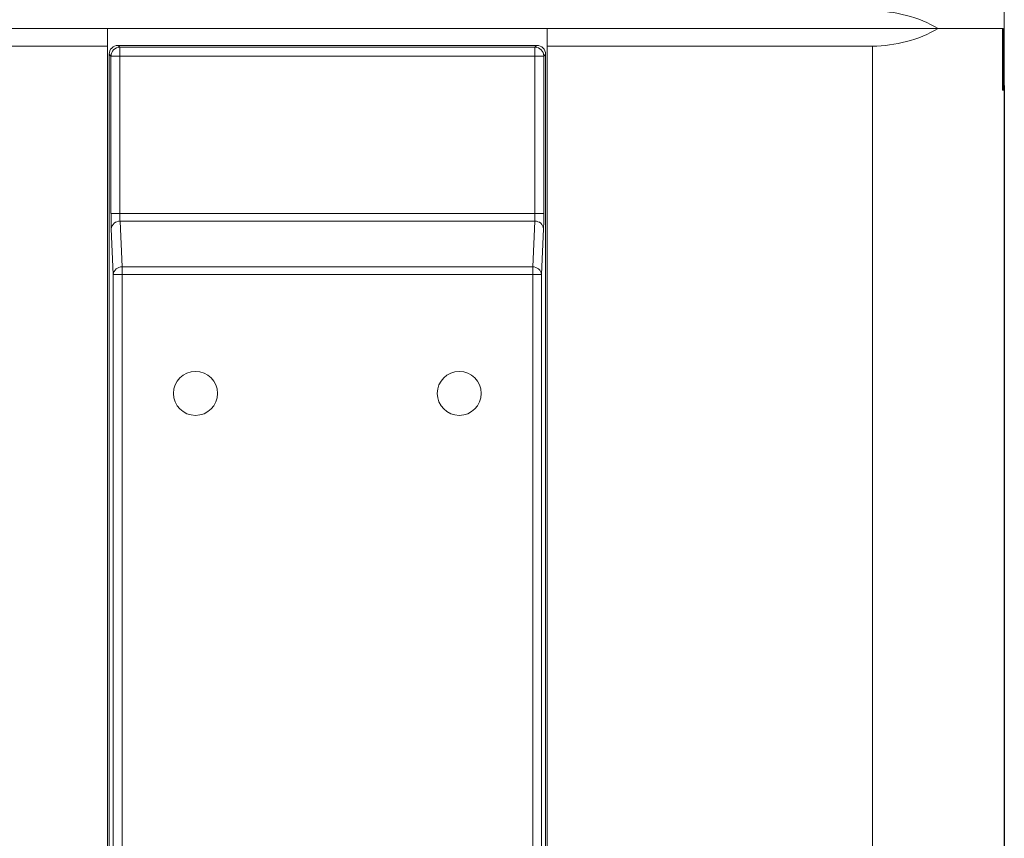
# Model space of a CAD drawing. Header units: millimetres. Extents: x 0 to 420, y 0 to 297.
# Tile 32 of 131: x 113.47 to 119.07, y 175.5 to 180.15. Entities that reach past the tile are written whole.
import ezdxf

# ---------------------------------------------------------------- set-up
doc = ezdxf.new("R2010")
doc.units = ezdxf.units.MM
doc.layers.add('0COTES', color=5, linetype='Continuous')
doc.styles.add('SLDTEXTSTYLE0', font='TXT', dxfattribs={"width": 0.75})
doc.dimstyles.new('SLDDIMSTYLE0', dxfattribs={"dimtxt": 3.5, "dimasz": 3.302, "dimexe": 0, "dimexo": 0.0625, "dimgap": 0.875, "dimtad": 1, "dimdec": 0, "dimlfac": 20, "dimrnd": 1e-09, "dimzin": 12, "dimdsep": 46, "dimtxsty": 'SLDTEXTSTYLE0', "dimsah": 1, "dimcen": 0.09, "dimadec": 0, "dimazin": 3, "dimtfac": 1, "dimtdec": 0, "dimtofl": 0, "dimtmove": 0, "dimatfit": 3, "dimfxl": 0, "dimfrac": 2, "dimtolj": 1, "dimtzin": 12, "dimarcsym": 0})

# ---------------------------------------------------------------- blocks, each defined once
blk = doc.blocks.new('_D_9')
at = {"layer": '0COTES'}
for p, q in [((119.0666, 179.7762), (119.0666, 162.8429)), ((32.9476, 179.2012), (32.9476, 162.8429)), ((32.9476, 163.8429), (119.0666, 163.8429))]:
    blk.add_line(p, q, dxfattribs=at)
for points in [[(32.9476, 163.8429), (36.2496, 163.3349), (36.2496, 164.3509)], [(119.0666, 163.8429), (115.7646, 164.3509), (115.7646, 163.3349)]]:
    blk.add_solid(points, dxfattribs=at)
at = {"layer": '0COTES', "insert": (72.3199, 168.3546), "char_height": 3.5, "attachment_point": 1, "style": 'SLDTEXTSTYLE0'}
blk.add_mtext('1722', dxfattribs=at)

msp = doc.modelspace()

# ---------------------------------------------------------------- linework, layer by layer
at = {"color": 7, "linetype": 'Continuous', "lineweight": 18}
for p, q in [((119.0666, 179.7512), (119.0666, 180.5762)), ((94.9666, 180.1012), (113.9666, 180.1012)), ((112.6666, 180.1012), (118.6908, 180.1012)), ((113.9666, 180.1012), (113.9666, 180.0012)), ((116.4666, 180.1012), (118.6908, 180.1012)), ((116.4666, 180.0012), (116.4666, 180.1012)), ((118.6908, 180.1012), (119.0561, 180.1012)), ((118.6908, 180.1012), (119.0599, 180.1012)), ((119.0561, 180.1012), (119.0561, 179.7512)), ((119.0599, 180.1012), (119.0599, 179.7512)), ((113.9666, 180.0012), (94.9666, 180.0012)), ((113.9666, 180.0012), (113.9666, 172.6012)), ((116.4078, 180.0049), (114.0255, 180.0049)), ((114.0255, 180.0049), (114.0359, 179.9944)), ((116.4078, 180.0049), (114.0255, 180.0049)), ((114.0255, 180.0049), (114.0255, 180.0049)), ((114.0359, 179.9944), (116.3973, 179.9944)), ((114.0359, 179.9444), (114.0359, 179.9944)), ((116.3973, 179.9944), (116.4078, 180.0049)), ((116.3973, 179.9944), (116.3973, 179.9444)), ((116.4078, 180.0049), (116.4078, 180.0049)), ((118.3166, 180.0012), (116.4666, 180.0012)), ((116.4666, 172.6012), (116.4666, 180.0012)), ((118.3166, 172.6012), (118.3166, 180.0012)), ((113.9755, 179.9549), (113.9755, 172.5775)), ((113.9755, 179.9549), (113.9755, 172.5775)), ((113.9859, 179.9444), (113.9755, 179.9549)), ((113.9755, 179.9549), (113.9755, 179.9549)), ((113.9859, 179.0487), (113.9859, 179.9444)), ((113.9859, 179.9444), (114.0359, 179.9444)), ((116.3973, 179.9444), (114.0359, 179.9444)), ((114.0359, 179.9444), (114.0359, 179.0487)), ((116.3973, 179.9444), (116.4473, 179.9444)), ((116.3973, 179.0487), (116.3973, 179.9444)), ((116.4578, 179.9549), (116.4473, 179.9444)), ((116.4473, 179.9444), (116.4473, 179.0487)), ((116.4578, 172.5775), (116.4578, 179.9549)), ((116.4578, 172.5775), (116.4578, 179.9549)), ((116.4578, 179.9549), (116.4578, 179.9549)), ((119.0561, 179.7512), (119.0666, 179.7512)), ((119.0599, 179.7512), (119.0666, 179.7512)), ((119.0666, 179.7512), (119.0666, 172.6012)), ((113.9859, 179.0487), (114.0359, 179.0487)), ((114.0359, 179.0487), (116.3973, 179.0487)), ((116.3973, 179.0487), (116.4473, 179.0487)), ((114.0372, 179.0054), (114.049, 178.7456)), ((116.396, 179.0054), (114.0372, 179.0054)), ((116.3842, 178.7456), (116.396, 179.0054)), ((113.999, 178.7023), (113.9873, 178.9621)), ((116.446, 178.9621), (116.4342, 178.7023)), ((114.049, 178.7023), (113.999, 178.7023)), ((113.999, 172.6011), (113.999, 178.7023)), ((114.049, 178.7023), (114.049, 178.7456)), ((114.049, 178.7456), (116.3842, 178.7456)), ((116.3842, 178.7023), (114.049, 178.7023)), ((114.049, 178.7023), (114.049, 172.6011)), ((116.3842, 178.7456), (116.3842, 178.7023)), ((116.4342, 178.7023), (116.3842, 178.7023)), ((116.3842, 172.6011), (116.3842, 178.7023)), ((116.4342, 178.7023), (116.4342, 172.6011))]:
    msp.add_line(p, q, dxfattribs=at)
for centre in [(114.4666, 178.0262), (115.9666, 178.0262)]:
    msp.add_circle(centre, 0.125, dxfattribs=at)
for centre, radius, start, end in [((118.3166, 179.4512), 0.75, 60.0736, 90), ((118.3166, 180.7512), 0.75, 270, 299.9264), ((114.0255, 179.9549), 0.05, 90, 180), ((114.0255, 179.9548), 0.05, 90.0465, 179.9534), ((114.036, 179.9444), 0.05, 90.0465, 179.9534), ((116.3973, 179.9444), 0.05, 0.0456, 89.9562), ((116.4078, 179.9549), 0.05, 0, 90), ((116.4078, 179.9548), 0.05, 0.0476, 89.9542), ((114.0348, 178.9578), 0.0477, 87.0698, 174.7363), ((116.3985, 178.9578), 0.0477, 5.2701, 92.9255), ((114.0466, 178.6979), 0.0477, 87.0699, 174.7362), ((116.3867, 178.6979), 0.0477, 5.2646, 92.931)]:
    msp.add_arc(centre, radius, start, end, dxfattribs=at)
for centre, major_axis, ratio, start_param, end_param in [((113.9886, 179.0487), (0, 0.1), 0.026186, 1.570796, 2.617994), ((114.0385, 179.0487), (0, 0.05), 0.052372, 1.570796, 2.617994), ((116.3947, 179.0487), (0, 0.05), 0.052372, 3.665191, 4.712389), ((116.4447, 179.0487), (0, 0.1), 0.026186, 3.665191, 4.712389)]:
    msp.add_ellipse(centre, major_axis=major_axis, ratio=ratio, start_param=start_param, end_param=end_param, dxfattribs=at)

# ---------------------------------------------------------------- dimensions: what is measured, and where the dimension line sits
at = {"layer": '0COTES'}
dim = msp.add_linear_dim(base=(119.0666, 163.8429), p1=(32.9476, 180.2012), p2=(119.0666, 180.7762), dimstyle='SLDDIMSTYLE0', dxfattribs=at)
dim.commit()
dim.dimension.update_dxf_attribs({"geometry": '_D_9', "text_midpoint": (77.4921, 163.8429), "dimtype": 160})

doc.saveas('drawing.dxf')
